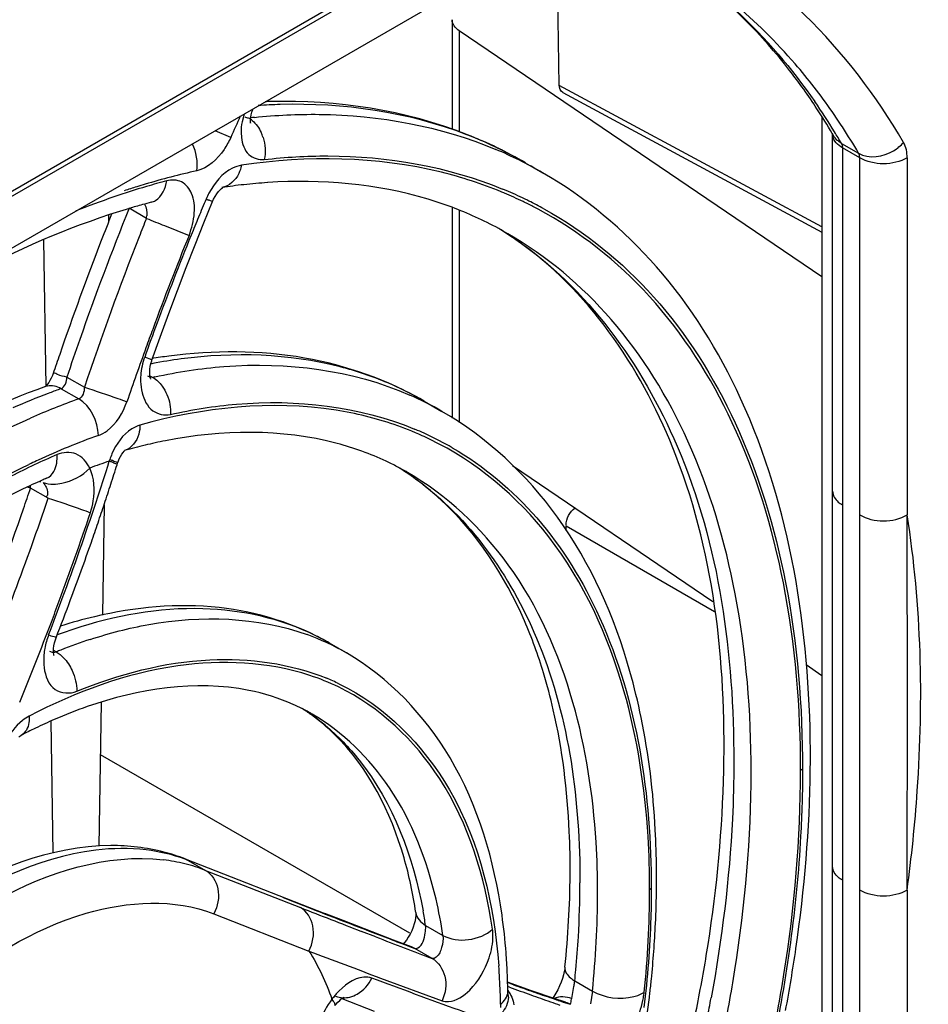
# Model space of a CAD drawing. Header units: inches. Extents: x 0 to 82.7, y 0 to 58.5.
# Tile 62 of 67: x 77.673 to 78.26, y 16.513 to 17.148. Entities that reach past the tile are written whole.
import ezdxf

# ---------------------------------------------------------------- set-up
doc = ezdxf.new("R2010")
doc.units = ezdxf.units.IN
doc.header["$LTSCALE"] = 4.547244
doc.header["$MEASUREMENT"] = 0
doc.layers.get('0').update_dxf_attribs({"linetype": 'CONTINUOUS'})

msp = doc.modelspace()

# ---------------------------------------------------------------- linework, layer by layer
at = {"color": 7, "linetype": 'CONTINUOUS'}
for p, q in [((78.41623, 17.4693), (76.79726, 16.53459)), ((76.81188, 16.53997), (78.38478, 17.44808)), ((78.34919, 17.39388), (76.8459, 16.52596)), ((78.02161, 17.10582), (78.02012, 17.20389)), ((77.95241, 17.14826), (77.95241, 17.07753)), ((78.19117, 16.98228), (77.95693, 17.14117)), ((77.95693, 17.14117), (77.95693, 17.0761)), ((78.19117, 17.01465), (78.02161, 17.10582)), ((78.02383, 17.10122), (78.19117, 17.01124)), ((77.81812, 17.08729), (77.81687, 17.08232)), ((78.19117, 17.08555), (78.19117, 16.4588)), ((77.80956, 17.07225), (77.79943, 17.07648)), ((77.81623, 17.07542), (77.81643, 17.07223)), ((78.19867, 17.07341), (78.19786, 17.07479)), ((78.19805, 16.47416), (78.19805, 17.07437)), ((78.2037, 17.06847), (78.21484, 17.06204)), ((78.21553, 17.0591), (78.20439, 17.06553)), ((78.20439, 17.06553), (78.20439, 16.46532)), ((77.99962, 17.05599), (78.01079, 17.04954)), ((78.21553, 16.45889), (78.21553, 17.0591)), ((78.24615, 17.0591), (78.24615, 16.82868)), ((77.75817, 17.03042), (77.75819, 17.03043)), ((77.79226, 17.01725), (77.79787, 17.0309)), ((77.75514, 17.02005), (77.74392, 17.02653)), ((77.95241, 17.02682), (77.95241, 16.89109)), ((77.95693, 17.02506), (77.95693, 16.88832)), ((77.73063, 17.02206), (77.73056, 17.01743)), ((77.76686, 17.01534), (77.78263, 17.00908)), ((77.98848, 17.01014), (77.98828, 17.01026)), ((77.69037, 16.9115), (77.68891, 17.00621)), ((77.75868, 16.92852), (77.76397, 16.94339)), ((77.75853, 16.92865), (77.75401, 16.93053)), ((77.70373, 16.91758), (77.7151, 16.91101)), ((77.75599, 16.91807), (77.75598, 16.91808)), ((77.7576, 16.91748), (77.756, 16.91815)), ((77.75741, 16.91848), (77.75922, 16.91743)), ((77.75922, 16.91743), (77.7576, 16.91748)), ((77.70003, 16.91012), (77.69902, 16.90975)), ((77.70003, 16.91012), (77.71143, 16.90354)), ((77.93448, 16.90209), (77.94588, 16.89551)), ((77.73148, 16.86439), (77.73115, 16.86336)), ((77.73618, 16.86104), (77.73651, 16.86208)), ((77.99139, 16.86063), (78.12082, 16.77283)), ((77.68035, 16.84602), (77.68033, 16.8474)), ((77.69174, 16.83944), (77.68035, 16.84601)), ((77.68644, 16.85068), (77.68657, 16.84985)), ((77.72781, 16.83524), (77.72673, 16.76399)), ((78.02595, 16.8217), (78.12185, 16.76634)), ((78.02599, 16.81863), (78.02595, 16.8217)), ((77.69579, 16.74608), (77.69635, 16.74801)), ((77.69635, 16.74801), (77.69685, 16.74943)), ((77.87304, 16.74607), (77.88425, 16.7396)), ((77.69513, 16.74128), (77.6969, 16.74026)), ((78.18097, 16.73203), (78.19117, 16.72512)), ((77.72588, 16.7077), (77.72447, 16.61487)), ((77.86201, 16.70015), (77.86177, 16.70029)), ((77.695, 16.61048), (77.69369, 16.69569)), ((77.67419, 16.68638), (77.67418, 16.68638)), ((77.67278, 16.68538), (77.67352, 16.68596)), ((77.72537, 16.6741), (77.92485, 16.55893)), ((78.17863, 16.66456), (78.17738, 16.66369)), ((77.78015, 16.60666), (77.87024, 16.57141)), ((77.78015, 16.60666), (77.7821, 16.60572)), ((77.7821, 16.60572), (77.79323, 16.59929)), ((77.79323, 16.59929), (77.85454, 16.57529)), ((78.08101, 16.58775), (78.07995, 16.58678)), ((78.24615, 16.58651), (78.24615, 16.45889)), ((77.8434, 16.58172), (77.84145, 16.58266)), ((77.8434, 16.58172), (77.86351, 16.57386)), ((77.7987, 16.57123), (77.86001, 16.54722)), ((77.90322, 16.55633), (77.89391, 16.55993)), ((77.9013, 16.5592), (77.91043, 16.5557)), ((77.93529, 16.5638), (77.9465, 16.55733)), ((77.93541, 16.56233), (77.93529, 16.5638)), ((77.93536, 16.56067), (77.93541, 16.56233)), ((77.92616, 16.5499), (77.91467, 16.55427)), ((77.92069, 16.55178), (77.92394, 16.55054)), ((77.92394, 16.55054), (77.92611, 16.54972)), ((77.92611, 16.54972), (77.92834, 16.54888)), ((77.92834, 16.54888), (77.92616, 16.5499)), ((77.9395, 16.54243), (77.92834, 16.54888)), ((78.02525, 16.53674), (78.02524, 16.53673)), ((77.90627, 16.5298), (77.946, 16.51514)), ((78.0316, 16.52798), (78.043, 16.52139)), ((78.00361, 16.52163), (77.98812, 16.52708)), ((77.99213, 16.52539), (77.98814, 16.52681)), ((77.98946, 16.52389), (77.98825, 16.52433)), ((77.98845, 16.52009), (77.98839, 16.52096)), ((78.01829, 16.51661), (78.00361, 16.52163)), ((78.02967, 16.5165), (78.0311, 16.52431)), ((78.043, 16.52139), (78.0417, 16.51321)), ((77.87583, 16.5149), (77.87485, 16.51618)), ((77.88118, 16.5165), (77.90207, 16.50845)), ((78.01817, 16.51791), (78.01746, 16.51689)), ((78.01942, 16.51996), (78.01817, 16.51791)), ((78.02557, 16.51417), (78.01829, 16.51661)), ((77.9837, 16.51291), (77.98377, 16.51085)), ((78.02557, 16.51417), (78.02548, 16.5142))]:
    msp.add_line(p, q, dxfattribs=at)
for points in [[(77.8223, 17.08171), (77.82237, 17.08152), (77.82234, 17.08164), (77.82228, 17.0821), (77.82224, 17.08288), (77.82227, 17.08394), (77.82243, 17.08526), (77.82272, 17.0868), (77.82319, 17.08852), (77.82384, 17.09036)], [(78.2037, 17.06847), (78.20384, 17.0682), (78.20397, 17.06792), (78.20408, 17.06762), (78.20417, 17.06731), (78.20425, 17.06698), (78.20431, 17.06663), (78.20436, 17.06628), (78.20438, 17.06591), (78.20439, 17.06553)], [(78.21553, 17.0591), (78.21552, 17.05948), (78.21549, 17.05985), (78.21545, 17.0602), (78.21539, 17.06055), (78.21531, 17.06088), (78.21522, 17.06119), (78.21511, 17.06149), (78.21498, 17.06177), (78.21484, 17.06204)], [(77.79787, 17.0309), (77.79853, 17.03238), (77.79952, 17.03422), (77.80058, 17.03588), (77.80165, 17.0373), (77.80269, 17.03846), (77.80359, 17.03931)], [(77.80359, 17.03931), (77.80429, 17.03985), (77.80445, 17.03996)], [(77.78078, 16.98833), (77.78649, 17.0029), (77.79226, 17.01725)], [(77.76397, 16.94339), (77.76952, 16.95858), (77.77512, 16.97356), (77.78078, 16.98833)], [(77.75801, 16.9263), (77.75854, 16.92812), (77.75868, 16.92852)], [(77.75794, 16.91638), (77.75793, 16.9164), (77.7578, 16.91673), (77.7576, 16.9174), (77.75742, 16.91836), (77.75729, 16.91959), (77.75726, 16.92105), (77.75736, 16.92268), (77.75761, 16.92445), (77.75801, 16.9263)], [(77.69372, 16.91691), (77.69288, 16.91533), (77.69205, 16.91402), (77.69126, 16.91296), (77.69054, 16.91216), (77.69023, 16.91187)], [(77.69494, 16.91992), (77.69451, 16.91874), (77.69372, 16.91691)], [(77.69023, 16.91187), (77.68997, 16.91164), (77.68965, 16.9114)], [(77.73651, 16.86208), (77.73681, 16.86296), (77.73756, 16.86483), (77.73839, 16.86645), (77.73923, 16.86781), (77.74004, 16.8689), (77.74077, 16.86972), (77.74108, 16.87001)], [(77.69542, 16.73809), (77.69549, 16.73795), (77.69541, 16.73818), (77.69528, 16.73879), (77.69516, 16.73972), (77.69512, 16.74097), (77.69519, 16.7425), (77.69541, 16.74422), (77.69579, 16.74608)], [(77.67352, 16.68596), (77.67404, 16.6863), (77.67419, 16.68638)], [(77.92899, 16.57212), (77.92902, 16.57189), (77.92906, 16.57117), (77.92902, 16.57007), (77.92887, 16.5686), (77.92854, 16.56681), (77.92803, 16.56479), (77.9273, 16.56259), (77.92637, 16.56031), (77.9253, 16.55812)], [(77.91467, 16.55427), (77.88204, 16.56683), (77.87024, 16.57141)], [(77.92293, 16.5543), (77.92177, 16.55283), (77.92075, 16.55171), (77.92057, 16.55152)], [(77.9253, 16.55812), (77.92414, 16.5561), (77.92293, 16.5543)], [(78.02524, 16.53673), (78.02513, 16.5358), (78.02482, 16.53399), (78.02433, 16.53189), (78.02366, 16.52957), (78.02281, 16.52714), (78.02179, 16.52466)], [(78.02179, 16.52466), (78.02064, 16.52223), (78.01942, 16.51996)], [(77.87682, 16.51197), (77.87746, 16.5128), (77.8787, 16.51423), (77.87987, 16.5154), (77.88091, 16.5163)], [(77.88091, 16.5163), (77.88177, 16.51695), (77.8824, 16.51734), (77.88275, 16.51753), (77.88277, 16.51754)]]:
    msp.add_lwpolyline(points, dxfattribs=at)
for centre, radius, start, end in [((77.85223, 16.72225), 0.37142, 91.64649, 93.85424), ((77.84516, 16.71903), 0.37652, 91.52847, 92.02359), ((77.85707, 16.86664), 0.4011, 31.43055, 34.77592), ((77.85579, 16.87344), 0.39693, 30.48313, 33.20369), ((77.87236, 16.863), 0.3961, 33.0517, 34.78672), ((79.46702, 16.33036), 1.81592, 155.41342, 155.88623), ((77.81314, 17.07105), 0.0159, 54.80948, 59.95645), ((77.86527, 16.69204), 0.39525, 95.85595, 96.27081), ((77.81222, 17.06975), 0.01749, 49.95247, 54.81441), ((77.80442, 17.06412), 0.02724, 17.40874, 24.67104), ((78.20528, 17.07437), 0.00724, 180.01727, 188.12469), ((77.84492, 16.85911), 0.4154, 30.26514, 31.44258), ((77.8605, 16.85534), 0.41022, 30.25696, 33.04498), ((77.8761, 16.81614), 0.26948, 60.01013, 67.19054), ((77.86551, 16.82379), 0.26814, 59.99238, 60.57102), ((77.89037, 16.58698), 0.47501, 102.49261, 106.64522), ((77.89923, 16.55617), 0.50706, 106.60725, 107.24601), ((77.89326, 16.5741), 0.48651, 104.88993, 106.48195), ((77.85722, 16.6877), 0.35625, 93.83664, 96.3307), ((77.90168, 16.54591), 0.51594, 106.4907, 108.9593), ((77.90256, 16.54548), 0.51826, 107.24711, 108.18642), ((77.84252, 17.01131), 0.05329, 152.04916, 156.62037), ((77.85917, 16.67004), 0.37402, 96.32851, 98.4972), ((77.8832, 16.79242), 0.26478, 67.07433, 67.61377), ((77.88358, 16.79324), 0.26583, 67.03106, 67.57289), ((77.88373, 16.79365), 0.26344, 64.22466, 67.0759), ((77.88429, 16.79489), 0.26403, 64.18607, 67.03327), ((77.91471, 16.50809), 0.55594, 108.96262, 111.68101), ((77.87562, 16.58867), 0.4571, 104.88511, 105.60273), ((79.65532, 16.25054), 2.01925, 157.21761, 157.5756), ((77.88578, 17.26657), 0.2516, 248.50742, 248.88337), ((77.88423, 16.79472), 0.26226, 63.48614, 64.22265), ((77.88498, 16.79635), 0.26242, 63.51028, 64.18342), ((77.88444, 16.79513), 0.2618, 61.84737, 63.4863), ((77.88539, 16.79716), 0.26151, 61.15585, 63.51099), ((79.68026, 16.25032), 2.08612, 158.15601, 160.63704), ((77.87902, 16.57651), 0.46973, 105.60442, 106.6908), ((79.69281, 16.2454), 2.10866, 158.37005, 158.86419), ((79.50784, 16.31855), 1.88787, 158.18647, 158.57333), ((77.73917, 17.02282), 0.01621, 350.18638, 356.21579), ((78.9831, 20.05566), 3.27457, 247.97574, 248.1967), ((79.6319, 16.2602), 1.99392, 157.5756, 157.93483), ((77.86834, 16.80237), 0.24001, 61.59935, 65.59205), ((77.86899, 16.8036), 0.23862, 59.95303, 61.59513), ((77.85716, 16.80914), 0.23974, 53.97289, 58.47524), ((77.85005, 16.79679), 0.25398, 55.78758, 58.29914), ((79.69202, 16.2457), 2.10782, 158.86406, 160.99095), ((79.69178, 16.24713), 2.08519, 158.59299, 161.43496), ((79.6945, 16.23466), 2.06275, 157.94954, 159.75587), ((79.66183, 16.24853), 2.02605, 157.94684, 159.66512), ((79.68772, 16.23844), 2.05383, 159.65239, 160.30753), ((79.78549, 16.20113), 2.15972, 159.75641, 160.09092), ((79.681, 16.25007), 2.0869, 160.63746, 161.34592), ((79.77867, 16.20345), 2.15252, 160.08725, 161.07286), ((79.68977, 16.24648), 2.10543, 160.99125, 161.34565), ((77.81433, 16.5909), 0.34318, 97.48475, 99.34089), ((77.82206, 16.5941), 0.33815, 97.57215, 100.71309), ((77.82427, 16.58185), 0.3506, 100.69559, 100.90011), ((77.79012, 16.91574), 0.03876, 175.68582, 181.39454), ((77.83828, 16.56258), 0.36355, 102.33469, 102.56056), ((77.69323, 16.90211), 0.00996, 101.78592, 109.62597), ((77.85092, 16.48731), 0.44893, 109.77723, 110.7616), ((77.8275, 16.71676), 0.21399, 60.00315, 67.06581), ((77.86122, 16.46062), 0.47754, 110.78189, 113.73612), ((77.86952, 16.46149), 0.46947, 109.67817, 113.75627), ((77.83904, 16.71046), 0.21368, 59.99939, 66.25107), ((77.84649, 16.68733), 0.21106, 65.7429, 71.0289), ((77.8476, 16.69037), 0.2098, 66.83295, 67.40709), ((77.84791, 16.6911), 0.209, 65.13802, 66.83341), ((77.88106, 16.44173), 0.46549, 109.70119, 114.87087), ((77.84754, 16.68976), 0.20842, 64.21509, 65.73206), ((77.84838, 16.69212), 0.20788, 59.94383, 65.13818), ((77.83535, 16.53453), 0.3487, 103.45148, 105.68945), ((77.83092, 16.55307), 0.32964, 101.1123, 103.45221), ((77.89729, 16.40538), 0.50529, 114.8075, 115.37261), ((77.8914, 16.41669), 0.49083, 113.27421, 115.16172), ((77.77885, 16.84855), 0.04994, 156.98713, 161.51502), ((77.6958, 16.76933), 0.10153, 68.33809, 69.42731), ((77.90339, 16.39117), 0.51903, 115.161, 116.97935), ((77.89962, 16.40044), 0.51076, 115.37194, 115.56338), ((77.86443, 16.46953), 0.41578, 108.69622, 110.5359), ((76.09431, 17.37566), 1.71514, 341.6948, 342.62084), ((77.69561, 16.76864), 0.10117, 68.34239, 69.43479), ((75.99396, 17.41237), 1.82738, 342.02812, 342.44018), ((77.83178, 16.69712), 0.1836, 62.34561, 64.85924), ((77.83214, 16.69781), 0.18282, 60.02417, 62.34429), ((77.82037, 16.70382), 0.18349, 55.91567, 58.21559), ((77.81332, 16.69149), 0.1977, 56.22972, 57.69459), ((77.86911, 16.4372), 0.45182, 113.26552, 113.65837), ((77.81737, 16.69961), 0.18866, 47.46102, 55.87567), ((77.81295, 16.69094), 0.19835, 55.23697, 56.22971), ((77.81225, 16.68993), 0.19959, 53.07465, 55.23552), ((75.97304, 17.41981), 1.80115, 340.97449, 341.42333), ((77.59622, 16.57261), 0.28606, 72.89627, 73.28364), ((77.87446, 16.42509), 0.46506, 113.87976, 114.73953), ((77.87101, 16.43284), 0.45657, 113.65807, 113.8778), ((75.99267, 17.41278), 1.82873, 341.61618, 342.02812), ((75.89539, 17.44795), 1.89662, 337.39282, 341.2861), ((75.92213, 17.43735), 1.855, 338.32534, 340.97485), ((75.93568, 17.42833), 1.88228, 339.68179, 341.6893), ((75.99177, 17.41308), 1.82968, 341.20438, 341.61619), ((75.9286, 17.43018), 1.88826, 339.63736, 341.47112), ((27.46782, 16.70758), 50.77848, 359.863374, 0.136626), ((75.99099, 17.41335), 1.8305, 340.79269, 341.20438), ((75.98966, 17.41381), 1.83191, 339.55819, 340.7926), ((75.77187, 17.48872), 2.05687, 338.99197, 339.68881), ((75.83178, 17.46492), 1.99112, 339.25181, 339.66944), ((75.98877, 17.41414), 1.83286, 338.73602, 339.55826), ((77.79204, 16.4684), 0.30289, 103.45647, 107.74875), ((75.74346, 17.4994), 2.08593, 337.69601, 339.2255), ((77.74022, 16.73308), 0.05154, 159.26551, 169.39989), ((77.80798, 16.44781), 0.32296, 108.08926, 110.00222), ((77.8047, 16.60163), 0.15926, 60.03508, 70.13047), ((77.79433, 16.60976), 0.1574, 59.99658, 63.52857), ((77.82148, 16.43471), 0.32997, 108.10867, 111.63202), ((77.73422, 16.73422), 0.04543, 169.4184, 174.78923), ((77.69516, 16.74452), 0.00461, 270.048, 292.19537), ((77.82783, 16.41825), 0.34762, 111.60595, 112.12764), ((77.81251, 16.57923), 0.15358, 64.34494, 71.74551), ((77.67085, 16.62355), 0.35588, 12.89149, 16.84384), ((77.67024, 16.61502), 0.41264, 11.57848, 15.83312), ((77.81366, 16.58199), 0.1526, 64.48692, 67.73405), ((77.79711, 16.58796), 0.12962, 63.21801, 65.94411), ((77.81845, 16.41485), 0.30737, 109.28927, 113.54698), ((77.79779, 16.58931), 0.12811, 59.92357, 63.21657), ((77.78613, 16.59531), 0.12874, 54.09891, 57.36846), ((77.77804, 16.5815), 0.14475, 50.34696, 57.02634), ((77.78321, 16.59146), 0.13357, 45.62165, 54.05253), ((77.83086, 16.38588), 0.33888, 113.51402, 115.78471), ((77.83938, 16.36816), 0.35854, 115.77871, 117.43601), ((77.42111, 16.67256), 0.76257, 359.39991, 0.32759), ((77.73608, 16.49395), 0.12101, 68.64603, 75.50192), ((77.75225, 16.4913), 0.11558, 76.10056, 83.14193), ((77.74414, 16.5088), 0.10409, 68.6169, 69.78582), ((77.75427, 16.49955), 0.10709, 68.66152, 76.08501), ((77.48125, 16.59452), 0.60317, 359.36138, 0.51004), ((77.43611, 16.60055), 0.59252, 356.7366, 359.56851), ((77.44607, 16.59154), 0.5889, 356.58254, 359.96293), ((77.45022, 16.59495), 0.6342, 357.28478, 359.35384), ((77.65706, 16.51428), 0.29262, 8.45937, 13.11065), ((82.7265, 29.00779), 13.35302, 248.601102, 248.782465), ((81.05511, 24.74817), 8.77529, 248.672164, 248.936837), ((77.63536, 16.51899), 0.30326, 8.4978, 10.28501), ((77.6121, 16.51795), 0.37622, 4.29611, 8.00348), ((77.38591, 16.60337), 0.6428, 354.05071, 356.74011), ((77.91463, 16.56223), 0.02079, 350.76432, 355.69244), ((77.40068, 16.59743), 0.68381, 354.25593, 357.27375), ((80.28294, 22.71182), 6.59948, 248.863425, 249.034109), ((79.84222, 21.59931), 5.40091, 249.04234, 249.15878), ((77.39771, 16.59421), 0.63733, 354.68239, 356.60163), ((80.11599, 22.46838), 6.33637, 249.142915, 249.589914), ((79.78954, 21.42412), 5.22049, 249.03389, 249.2445), ((77.58328, 16.51562), 0.40514, 2.51267, 4.31964), ((77.59589, 16.50769), 0.38784, 1.94206, 4.43307), ((77.37358, 16.59637), 0.66156, 354.06642, 354.69056), ((77.56839, 16.51492), 0.42005, 1.57606, 2.51792), ((77.98272, 16.5331), 0.04914, 352.67363, 354.01132), ((77.36507, 16.60076), 0.71957, 353.58152, 354.2762), ((77.55918, 16.51466), 0.42926, 0.84056, 1.57682), ((78.83606, 18.8621), 2.48676, 250.09605, 250.43194), ((78.71552, 18.56405), 2.1632, 250.46361, 250.81911), ((78.64991, 18.37534), 1.9634, 250.81805, 251.19307), ((77.92958, 16.54037), 0.10279, 351.01148, 351.74038), ((77.95787, 16.53628), 0.0742, 351.73179, 352.69031), ((77.92739, 16.4748), 0.06688, 139.2554, 141.77461), ((77.92309, 16.47847), 0.06123, 137.87458, 139.23914), ((77.57644, 16.50695), 0.40731, 0.83898, 1.95348), ((77.97724, 16.51737), 0.01154, 0.24103, 13.8302), ((78.75377, 18.63059), 2.24106, 250.43189, 250.77563), ((78.5881, 18.19408), 1.77189, 251.19558, 251.39157), ((78.02, 16.49733), 0.01774, 61.03507, 86.79942), ((78.54672, 18.07116), 1.6422, 251.39134, 251.60852), ((78.02094, 16.52689), 0.05583, 349.8784, 353.63554), ((77.34073, 16.60359), 0.74408, 351.65843, 353.57491), ((77.15484, 16.69518), 0.98108, 348.76347, 349.53644), ((78.69782, 18.47039), 2.07137, 250.77778, 250.95889)]:
    msp.add_arc(centre, radius, start, end, dxfattribs=at)
for points, knots in [([(78.24382, 17.06905), (78.22631, 17.09906), (78.18468, 17.15391), (78.12865, 17.19435), (78.09912, 17.20943)], [0, 0, 0, 0, 0.51171, 1, 1, 1, 1]), ([(78.19767, 17.08898), (78.19027, 17.09963), (78.15961, 17.13948), (78.12023, 17.17275), (78.08793, 17.1914)], [0, 0, 0, 0, 0.257993, 1, 1, 1, 1]), ([(78.18792, 17.0908), (78.18238, 17.09926), (78.15971, 17.13113), (78.1317, 17.15928), (78.10857, 17.17675)], [0, 0, 0, 0, 0.258688, 1, 1, 1, 1]), ([(78.11684, 17.1705), (78.1234, 17.16527), (78.14934, 17.14292), (78.1718, 17.11662), (78.18654, 17.09541)], [0, 0, 0, 0, 0.245296, 1, 1, 1, 1]), ([(77.99982, 17.05587), (77.98779, 17.06283), (77.93647, 17.08772), (77.87809, 17.09656), (77.83512, 17.09541)], [0, 0, 0, 0, 0.244315, 1, 1, 1, 1]), ([(77.99726, 17.05733), (77.98592, 17.06373), (77.93727, 17.08673), (77.88219, 17.09467), (77.84156, 17.09351)], [0, 0, 0, 0, 0.242661, 1, 1, 1, 1]), ([(77.82494, 17.08522), (77.83877, 17.08664), (77.89132, 17.08931), (77.94486, 17.07957), (77.98056, 17.06455)], [0, 0, 0, 0, 0.264094, 1, 1, 1, 1]), ([(77.8211, 17.08481), (77.82071, 17.08477), (77.8199, 17.08482), (77.81916, 17.08513), (77.81881, 17.08533)], [0, 0, 0, 0, 0.491953, 1, 1, 1, 1]), ([(77.80956, 17.07225), (77.80833, 17.06955), (77.80339, 17.06051), (77.79484, 17.05253), (77.78762, 17.05074)], [0, 0, 0, 0, 0.284911, 1, 1, 1, 1]), ([(77.81643, 17.07223), (77.81691, 17.06824), (77.81946, 17.06022), (77.82771, 17.05773), (77.83114, 17.05803)], [0, 0, 0, 0, 0.539073, 1, 1, 1, 1]), ([(78.21484, 17.06204), (78.22137, 17.05827), (78.2342, 17.06022), (78.242, 17.06694), (78.24382, 17.06905)], [0, 0, 0, 0, 0.730176, 1, 1, 1, 1]), ([(77.98404, 17.03725), (77.97157, 17.04238), (77.91762, 17.05997), (77.85904, 17.06068), (77.81644, 17.05433)], [0, 0, 0, 0, 0.238449, 1, 1, 1, 1]), ([(77.83114, 17.05803), (77.84479, 17.05957), (77.89666, 17.0627), (77.94965, 17.05355), (77.985, 17.03897)], [0, 0, 0, 0, 0.264428, 1, 1, 1, 1]), ([(77.81644, 17.05433), (77.81447, 17.05399), (77.80545, 17.05085), (77.79892, 17.04285), (77.79544, 17.03629)], [0, 0, 0, 0, 0.211352, 1, 1, 1, 1]), ([(77.81643, 17.05433), (77.81608, 17.05248), (77.81427, 17.04621), (77.80854, 17.04065), (77.8039, 17.03996)], [0, 0, 0, 0, 0.286385, 1, 1, 1, 1]), ([(78.18367, 16.67692), (78.18323, 16.75401), (78.16571, 16.86811), (78.08967, 16.99076), (78.03834, 17.03364), (78.01079, 17.04954)], [0, 0, 0, 0, 0.540909, 0.776838, 1, 1, 1, 1]), ([(77.78263, 17.00907), (77.78444, 17.01368), (77.78672, 17.02271), (77.78572, 17.03543), (77.77868, 17.04491), (77.77136, 17.04504), (77.76824, 17.04428)], [0, 0, 0, 0, 0.316147, 0.584961, 0.795045, 1, 1, 1, 1]), ([(77.96752, 17.02093), (77.9576, 17.02543), (77.91481, 17.04149), (77.868, 17.04547), (77.83339, 17.04316)], [0, 0, 0, 0, 0.23908, 1, 1, 1, 1]), ([(77.75819, 17.03043), (77.75868, 17.03056), (77.75964, 17.03089), (77.76054, 17.03134), (77.76098, 17.0316)], [0, 0, 0, 0, 0.497385, 1, 1, 1, 1]), ([(77.79787, 17.0309), (77.79777, 17.03068), (77.79649, 17.03166), (77.79581, 17.03161), (77.79513, 17.03186)], [0, 0, 0, 0, 0.25473, 1, 1, 1, 1]), ([(77.74412, 17.02645), (77.67587, 17.00599), (77.53703, 16.92945), (77.35896, 16.75774), (77.21038, 16.53777), (77.14073, 16.3703), (77.11624, 16.28442)], [0, 0, 0, 0, 0.212728, 0.463217, 0.733337, 1, 1, 1, 1]), ([(78.17738, 16.66369), (78.17738, 16.70424), (78.17112, 16.78124), (78.13912, 16.88672), (78.08526, 16.97161), (78.03478, 17.01161), (78.00796, 17.02596)], [0, 0, 0, 0, 0.290405, 0.549455, 0.782129, 1, 1, 1, 1]), ([(78.01155, 17.02623), (78.03806, 17.01163), (78.08784, 16.9713), (78.1409, 16.8865), (78.17245, 16.78146), (78.17863, 16.70487), (78.17863, 16.66456)], [0, 0, 0, 0, 0.217815, 0.450675, 0.709817, 1, 1, 1, 1]), ([(78.14545, 16.66286), (78.14545, 16.7013), (78.13965, 16.77438), (78.11004, 16.87479), (78.06027, 16.9563), (78.01348, 16.99567), (77.98848, 17.01014)], [0, 0, 0, 0, 0.289777, 0.549038, 0.782227, 1, 1, 1, 1]), ([(77.99286, 17.00682), (78.0397, 16.97497), (78.118, 16.86628), (78.13428, 16.73825), (78.13427, 16.66922)], [0, 0, 0, 0, 0.450711, 1, 1, 1, 1]), ([(78.12761, 16.6568), (78.12967, 16.72755), (78.1177, 16.85699), (78.0435, 16.97006), (77.99816, 17.00302)], [0, 0, 0, 0, 0.558081, 1, 1, 1, 1]), ([(77.93464, 16.902), (77.91087, 16.91575), (77.85616, 16.93505), (77.79855, 16.93495), (77.76962, 16.93115)], [0, 0, 0, 0, 0.48486, 1, 1, 1, 1]), ([(77.76062, 16.91774), (77.77528, 16.92094), (77.83, 16.92957), (77.88807, 16.92234), (77.9251, 16.90604)], [0, 0, 0, 0, 0.270602, 1, 1, 1, 1]), ([(77.91088, 16.91384), (77.90097, 16.91804), (77.85814, 16.93252), (77.81151, 16.93381), (77.77751, 16.9293)], [0, 0, 0, 0, 0.238958, 1, 1, 1, 1]), ([(77.70373, 16.91758), (77.7016, 16.91824), (77.69947, 16.91801), (77.69521, 16.92069), (77.69495, 16.91992)], [0, 0, 0, 0, 0.733755, 1, 1, 1, 1]), ([(77.68988, 16.91149), (77.63063, 16.89035), (77.5128, 16.81908), (77.36496, 16.66609), (77.24639, 16.47611), (77.19408, 16.33354), (77.17743, 16.26131)], [0, 0, 0, 0, 0.220475, 0.472972, 0.74022, 1, 1, 1, 1]), ([(77.7151, 16.91101), (77.72235, 16.90878), (77.73151, 16.9057), (77.74059, 16.9024), (77.74253, 16.90166)], [0, 0, 0, 0, 0.785366, 1, 1, 1, 1]), ([(77.91511, 16.88693), (77.90291, 16.89112), (77.84904, 16.90437), (77.79171, 16.89807), (77.75098, 16.88664)], [0, 0, 0, 0, 0.233591, 1, 1, 1, 1]), ([(77.75232, 16.90754), (77.75342, 16.90315), (77.7574, 16.89468), (77.76686, 16.89272), (77.77065, 16.89349)], [0, 0, 0, 0, 0.538633, 1, 1, 1, 1]), ([(77.77065, 16.89349), (77.78465, 16.89661), (77.83696, 16.90512), (77.89246, 16.89894), (77.9282, 16.88407)], [0, 0, 0, 0, 0.270375, 1, 1, 1, 1]), ([(77.72413, 16.87997), (77.72612, 16.88072), (77.73468, 16.88547), (77.74003, 16.89455), (77.74253, 16.90166)], [0, 0, 0, 0, 0.219995, 1, 1, 1, 1]), ([(77.19529, 16.24661), (77.22767, 16.3871), (77.32532, 16.58712), (77.51244, 16.79139), (77.62383, 16.86633), (77.6804, 16.89118)], [0, 0, 0, 0, 0.522137, 0.776241, 1, 1, 1, 1]), ([(78.06723, 16.7276), (78.05719, 16.76292), (78.02824, 16.82881), (77.97505, 16.87868), (77.94588, 16.89551)], [0, 0, 0, 0, 0.52163, 1, 1, 1, 1]), ([(77.75098, 16.88664), (77.74913, 16.88609), (77.74105, 16.88231), (77.73557, 16.87441), (77.73288, 16.86808)], [0, 0, 0, 0, 0.218344, 1, 1, 1, 1]), ([(77.75097, 16.88664), (77.75094, 16.8847), (77.75026, 16.87821), (77.74555, 16.87151), (77.74105, 16.87024)], [0, 0, 0, 0, 0.293517, 1, 1, 1, 1]), ([(77.90978, 16.86332), (77.89963, 16.86809), (77.85414, 16.8846), (77.80362, 16.88364), (77.76739, 16.87653)], [0, 0, 0, 0, 0.232997, 1, 1, 1, 1]), ([(78.06332, 16.71521), (78.05318, 16.75061), (78.02375, 16.8161), (77.96797, 16.86304), (77.9382, 16.87742)], [0, 0, 0, 0, 0.526948, 1, 1, 1, 1]), ([(77.9525, 16.87205), (77.97297, 16.8602), (78.01129, 16.82796), (78.0684, 16.73437), (78.08102, 16.64704), (78.08101, 16.58775)], [0, 0, 0, 0, 0.21843, 0.452314, 1, 1, 1, 1]), ([(77.71858, 16.85889), (77.7167, 16.8627), (77.71072, 16.86998), (77.70122, 16.86914), (77.69746, 16.86758)], [0, 0, 0, 0, 0.511024, 1, 1, 1, 1]), ([(77.22173, 16.24054), (77.2525, 16.37401), (77.34437, 16.56447), (77.52051, 16.7615), (77.62555, 16.83553), (77.67923, 16.8612)], [0, 0, 0, 0, 0.519851, 0.774185, 1, 1, 1, 1]), ([(77.71898, 16.83012), (77.7198, 16.8326), (77.72213, 16.84198), (77.72151, 16.85242), (77.71858, 16.85888)], [0, 0, 0, 0, 0.268743, 1, 1, 1, 1]), ([(77.73618, 16.86104), (77.73627, 16.86135), (77.73448, 16.86183), (77.73378, 16.86234), (77.73295, 16.86267)], [0, 0, 0, 0, 0.263388, 1, 1, 1, 1]), ([(77.73651, 16.86208), (77.7366, 16.86238), (77.7348, 16.86286), (77.73411, 16.86336), (77.73328, 16.86369)], [0, 0, 0, 0, 0.262844, 1, 1, 1, 1]), ([(78.03045, 16.70762), (78.02144, 16.73909), (77.99595, 16.7973), (77.94904, 16.84141), (77.92355, 16.85612)], [0, 0, 0, 0, 0.52666, 1, 1, 1, 1]), ([(77.67984, 16.84746), (77.62872, 16.82391), (77.52797, 16.75459), (77.3573, 16.56754), (77.26716, 16.38545), (77.23556, 16.25724)], [0, 0, 0, 0, 0.22297, 0.476869, 1, 1, 1, 1]), ([(77.93215, 16.84949), (77.96654, 16.82365), (78.02291, 16.74005), (78.03498, 16.64333), (78.03497, 16.59116)], [0, 0, 0, 0, 0.451855, 1, 1, 1, 1]), ([(77.69138, 16.84292), (77.69137, 16.8425), (77.69125, 16.84164), (77.6909, 16.84084), (77.69068, 16.84046)], [0, 0, 0, 0, 0.485201, 1, 1, 1, 1]), ([(77.69174, 16.83944), (77.69893, 16.83721), (77.70803, 16.83414), (77.71705, 16.83086), (77.71899, 16.83012)], [0, 0, 0, 0, 0.784, 1, 1, 1, 1]), ([(78.19805, 16.84394), (78.19805, 16.84132), (78.20039, 16.83769), (78.20343, 16.83565), (78.20438, 16.8351)], [0, 0, 0, 0, 0.705131, 1, 1, 1, 1]), ([(78.01146, 16.72667), (78.00799, 16.73808), (77.99321, 16.77914), (77.96834, 16.81715), (77.94492, 16.83862)], [0, 0, 0, 0, 0.272864, 1, 1, 1, 1]), ([(78.24615, 16.58651), (78.249, 16.6078), (78.25729, 16.68822), (78.25544, 16.77001), (78.24615, 16.82868)], [0, 0, 0, 0, 0.265593, 1, 1, 1, 1]), ([(77.86449, 16.75066), (77.84214, 16.76179), (77.78812, 16.77372), (77.73463, 16.7636), (77.7077, 16.75481)], [0, 0, 0, 0, 0.468539, 1, 1, 1, 1]), ([(77.87318, 16.74598), (77.85163, 16.75846), (77.80043, 16.77433), (77.74773, 16.76922), (77.72155, 16.76298)], [0, 0, 0, 0, 0.480711, 1, 1, 1, 1]), ([(77.71891, 16.74833), (77.73125, 16.75236), (77.7767, 16.76432), (77.82673, 16.76302), (77.85883, 16.7514)], [0, 0, 0, 0, 0.275406, 1, 1, 1, 1]), ([(77.69685, 16.74943), (77.69698, 16.74986), (77.69405, 16.74986), (77.69321, 16.75087), (77.69202, 16.75133)], [0, 0, 0, 0, 0.258463, 1, 1, 1, 1]), ([(77.69516, 16.73992), (77.69475, 16.73992), (77.6939, 16.74003), (77.69313, 16.74037), (77.69276, 16.74058)], [0, 0, 0, 0, 0.493737, 1, 1, 1, 1]), ([(77.98466, 16.57033), (77.97968, 16.60562), (77.96048, 16.67217), (77.91172, 16.72374), (77.88425, 16.7396)], [0, 0, 0, 0, 0.529111, 1, 1, 1, 1]), ([(77.86061, 16.72508), (77.83356, 16.73402), (77.76878, 16.73671), (77.70947, 16.71441), (77.67955, 16.69888)], [0, 0, 0, 0, 0.458092, 1, 1, 1, 1]), ([(77.71011, 16.71483), (77.73736, 16.72591), (77.7914, 16.74049), (77.84791, 16.73287), (77.87149, 16.72321)], [0, 0, 0, 0, 0.535839, 1, 1, 1, 1]), ([(77.68911, 16.73005), (77.68979, 16.72483), (77.69366, 16.71366), (77.70579, 16.71315), (77.71011, 16.71483)], [0, 0, 0, 0, 0.531307, 1, 1, 1, 1]), ([(77.84995, 16.70632), (77.84077, 16.71043), (77.79745, 16.724), (77.74989, 16.71647), (77.71692, 16.70496)], [0, 0, 0, 0, 0.223599, 1, 1, 1, 1]), ([(77.87939, 16.71971), (77.90911, 16.70552), (77.96345, 16.65007), (77.97952, 16.57689), (77.98257, 16.53766)], [0, 0, 0, 0, 0.455679, 1, 1, 1, 1]), ([(77.97854, 16.56135), (77.97347, 16.59523), (77.9546, 16.65832), (77.90554, 16.7049), (77.879, 16.71767)], [0, 0, 0, 0, 0.537705, 1, 1, 1, 1]), ([(78.07995, 16.58678), (78.07995, 16.59823), (78.07868, 16.64144), (78.07207, 16.68464), (78.06332, 16.71521)], [0, 0, 0, 0, 0.264675, 1, 1, 1, 1]), ([(78.04637, 16.58465), (78.04637, 16.59561), (78.04516, 16.63699), (78.03883, 16.67835), (78.03045, 16.70762)], [0, 0, 0, 0, 0.264666, 1, 1, 1, 1]), ([(77.67955, 16.69888), (77.67799, 16.69806), (77.6715, 16.69374), (77.66669, 16.68723), (77.66396, 16.6819)], [0, 0, 0, 0, 0.227264, 1, 1, 1, 1]), ([(77.67951, 16.69885), (77.67958, 16.69747), (77.67949, 16.69289), (77.67708, 16.68788), (77.67419, 16.68638)], [0, 0, 0, 0, 0.298892, 1, 1, 1, 1]), ([(77.94205, 16.58066), (77.93614, 16.60596), (77.91826, 16.65284), (77.8819, 16.68861), (77.86201, 16.70015)], [0, 0, 0, 0, 0.530471, 1, 1, 1, 1]), ([(78.02861, 16.59608), (78.02868, 16.60554), (78.02804, 16.64138), (78.02366, 16.67722), (78.01775, 16.70295)], [0, 0, 0, 0, 0.263803, 1, 1, 1, 1]), ([(77.8704, 16.69295), (77.87851, 16.68623), (77.91062, 16.65319), (77.92745, 16.60777), (77.93374, 16.57313)], [0, 0, 0, 0, 0.230222, 1, 1, 1, 1]), ([(78.0844, 16.59989), (78.08432, 16.60841), (78.08332, 16.64124), (78.07939, 16.67401), (78.07449, 16.69784)], [0, 0, 0, 0, 0.259391, 1, 1, 1, 1]), ([(77.92899, 16.57211), (77.92721, 16.58402), (77.9186, 16.62546), (77.89838, 16.66567), (77.87663, 16.68693)], [0, 0, 0, 0, 0.283713, 1, 1, 1, 1]), ([(78.13427, 16.66922), (78.13427, 16.65695), (78.13295, 16.60594), (78.12664, 16.55511), (78.11961, 16.517)], [0, 0, 0, 0, 0.240396, 1, 1, 1, 1]), ([(78.12692, 16.49075), (78.12996, 16.50549), (78.14032, 16.5623), (78.14545, 16.62015), (78.14545, 16.66286)], [0, 0, 0, 0, 0.260459, 1, 1, 1, 1]), ([(78.15827, 16.48622), (78.16139, 16.50141), (78.1721, 16.55999), (78.17737, 16.61964), (78.17738, 16.66369)], [0, 0, 0, 0, 0.260478, 1, 1, 1, 1]), ([(78.17862, 16.66455), (78.17862, 16.65011), (78.17685, 16.58979), (78.16843, 16.52974), (78.15909, 16.48482)], [0, 0, 0, 0, 0.239305, 1, 1, 1, 1]), ([(78.16768, 16.50878), (78.17017, 16.52206), (78.17878, 16.57358), (78.18324, 16.62585), (78.18364, 16.66458)], [0, 0, 0, 0, 0.258599, 1, 1, 1, 1]), ([(78.10932, 16.5055), (78.11197, 16.51841), (78.12124, 16.56839), (78.12652, 16.61916), (78.12761, 16.6568)], [0, 0, 0, 0, 0.259209, 1, 1, 1, 1]), ([(77.75492, 16.61248), (77.74418, 16.61378), (77.69411, 16.61297), (77.64716, 16.58898), (77.61575, 16.5663)], [0, 0, 0, 0, 0.218211, 1, 1, 1, 1]), ([(77.6214, 16.55582), (77.63332, 16.56479), (77.67606, 16.59313), (77.72959, 16.61047), (77.76606, 16.60605)], [0, 0, 0, 0, 0.288865, 1, 1, 1, 1]), ([(77.76638, 16.61111), (77.75525, 16.614), (77.70474, 16.61975), (77.65459, 16.59949), (77.62184, 16.57882)], [0, 0, 0, 0, 0.228906, 1, 1, 1, 1]), ([(77.79323, 16.59929), (77.79736, 16.59691), (77.80336, 16.58692), (77.80119, 16.57609), (77.7987, 16.57123)], [0, 0, 0, 0, 0.4661, 1, 1, 1, 1]), ([(78.20438, 16.59293), (78.20344, 16.59348), (78.20039, 16.59552), (78.19805, 16.59915), (78.19805, 16.60176)], [0, 0, 0, 0, 0.294934, 1, 1, 1, 1]), ([(78.08101, 16.58774), (78.08101, 16.58147), (78.0806, 16.55576), (78.07859, 16.53008), (78.07628, 16.51077)], [0, 0, 0, 0, 0.243669, 1, 1, 1, 1]), ([(77.62374, 16.51865), (77.65086, 16.54156), (77.70474, 16.577), (77.77308, 16.58126), (77.7987, 16.57123)], [0, 0, 0, 0, 0.563404, 1, 1, 1, 1]), ([(77.86001, 16.54722), (77.86249, 16.55208), (77.86466, 16.56291), (77.85866, 16.57291), (77.85454, 16.57529)], [0, 0, 0, 0, 0.533763, 1, 1, 1, 1]), ([(77.9763, 16.54279), (77.97785, 16.5474), (77.97911, 16.5537), (77.97873, 16.55997), (77.97854, 16.56135)], [0, 0, 0, 0, 0.776686, 1, 1, 1, 1]), ([(77.92834, 16.54888), (77.92897, 16.54866), (77.93353, 16.55021), (77.93457, 16.55534), (77.93515, 16.5589)], [0, 0, 0, 0, 0.157055, 1, 1, 1, 1]), ([(77.9465, 16.55733), (77.94688, 16.55475), (77.94592, 16.54969), (77.94389, 16.54401), (77.94038, 16.54213), (77.9395, 16.54243)], [0, 0, 0, 0, 0.440323, 0.842666, 1, 1, 1, 1]), ([(77.9395, 16.54243), (77.9436, 16.54009), (77.94981, 16.53065), (77.94821, 16.51994), (77.946, 16.51514)], [0, 0, 0, 0, 0.471596, 1, 1, 1, 1]), ([(78.02524, 16.53672), (78.02499, 16.5342), (78.02758, 16.53054), (78.03059, 16.52855), (78.0316, 16.52798)], [0, 0, 0, 0, 0.687239, 1, 1, 1, 1]), ([(77.90069, 16.52977), (77.89905, 16.53035), (77.89007, 16.53112), (77.88235, 16.5247), (77.87768, 16.51954)], [0, 0, 0, 0, 0.199741, 1, 1, 1, 1]), ([(77.97511, 16.50251), (77.96914, 16.50466), (77.94428, 16.51359), (77.91948, 16.52271), (77.90069, 16.52977)], [0, 0, 0, 0, 0.240259, 1, 1, 1, 1]), ([(77.946, 16.51514), (77.94728, 16.51469), (77.95401, 16.5139), (77.96012, 16.51832), (77.96382, 16.52201)], [0, 0, 0, 0, 0.205757, 1, 1, 1, 1]), ([(78.043, 16.52139), (78.05076, 16.51691), (78.06351, 16.5153), (78.07442, 16.51929), (78.07642, 16.52071)], [0, 0, 0, 0, 0.785006, 1, 1, 1, 1]), ([(77.87682, 16.51197), (77.87704, 16.51227), (77.87682, 16.51351), (77.87623, 16.51433), (77.87583, 16.5149)], [0, 0, 0, 0, 0.346755, 1, 1, 1, 1]), ([(78.02859, 16.51285), (78.02885, 16.51297), (78.02929, 16.51452), (78.02947, 16.51577), (78.02961, 16.51687)], [0, 0, 0, 0, 0.208284, 1, 1, 1, 1])]:
    msp.add_open_spline(points, degree=3, knots=knots, dxfattribs=at)
for points in [[(77.95693, 17.14117), (77.95461, 17.14275), (77.95241, 17.14547), (77.95241, 17.14827)], [(78.02384, 17.10122), (78.02228, 17.10206), (78.02157, 17.10424), (78.02155, 17.10601)], [(77.81687, 17.08232), (77.81644, 17.08005), (77.81621, 17.07773), (77.81623, 17.07542)], [(77.82348, 17.08313), (77.82591, 17.08109), (77.82784, 17.07838), (77.82917, 17.07549)], [(77.78761, 17.05075), (77.78845, 17.05653), (77.78745, 17.06283), (77.78482, 17.06804)], [(77.83041, 17.07227), (77.83184, 17.06774), (77.83223, 17.06266), (77.83114, 17.05803)], [(78.20439, 17.06553), (78.2015, 17.0672), (78.19859, 17.07004), (78.19812, 17.07335)], [(78.2037, 17.06847), (78.20167, 17.06964), (78.19986, 17.07138), (78.19867, 17.07341)], [(78.24615, 17.0591), (78.24615, 17.06251), (78.24554, 17.06611), (78.24382, 17.06905)], [(78.24615, 17.0591), (78.23731, 17.05399), (78.22437, 17.05399), (78.21553, 17.0591)], [(77.76098, 17.0316), (77.76518, 17.03408), (77.7675, 17.03947), (77.76824, 17.04429)], [(77.75399, 17.02916), (77.75523, 17.02698), (77.75551, 17.02425), (77.75535, 17.02175)], [(77.75401, 16.93053), (77.75268, 16.92671), (77.75177, 16.92269), (77.75147, 16.91866)], [(77.70003, 16.91012), (77.70265, 16.91105), (77.70368, 16.9148), (77.70373, 16.91758)], [(77.75922, 16.91743), (77.76164, 16.91603), (77.76373, 16.914), (77.76537, 16.91174)], [(77.70003, 16.91012), (77.69743, 16.91162), (77.69414, 16.91247), (77.6912, 16.91186)], [(77.7151, 16.91101), (77.71507, 16.90824), (77.71405, 16.90447), (77.71143, 16.90354)], [(77.75137, 16.9148), (77.75143, 16.91236), (77.75173, 16.90991), (77.75232, 16.90754)], [(77.76537, 16.91174), (77.76658, 16.91006), (77.76758, 16.90822), (77.76838, 16.90632)], [(77.72413, 16.87997), (77.72392, 16.88889), (77.71916, 16.89908), (77.71143, 16.90354)], [(77.76838, 16.90632), (77.77006, 16.90231), (77.771, 16.89782), (77.77065, 16.89349)], [(77.69543, 16.85676), (77.69724, 16.85995), (77.69769, 16.86392), (77.69746, 16.86758)], [(77.70049, 16.84911), (77.70721, 16.85046), (77.71388, 16.8539), (77.71858, 16.85888)], [(77.69064, 16.85228), (77.69265, 16.85314), (77.69436, 16.85485), (77.69543, 16.85676)], [(77.68838, 16.84967), (77.69052, 16.84881), (77.6929, 16.84851), (77.6952, 16.84853)], [(77.68838, 16.84967), (77.68984, 16.84768), (77.69141, 16.84538), (77.69138, 16.84292)], [(77.6952, 16.84853), (77.69697, 16.84855), (77.69875, 16.84876), (77.70049, 16.84911)], [(78.02602, 16.82203), (78.02596, 16.82623), (78.02847, 16.83071), (78.03184, 16.83321)], [(78.21553, 16.82868), (78.22437, 16.82357), (78.23732, 16.82357), (78.24616, 16.82867)], [(77.68898, 16.73835), (77.68873, 16.73559), (77.68875, 16.73279), (77.68911, 16.73005)], [(77.6969, 16.74026), (77.69863, 16.73926), (77.70021, 16.73795), (77.7016, 16.73651)], [(77.7016, 16.73651), (77.70392, 16.73412), (77.7058, 16.73125), (77.7072, 16.72822)], [(77.7072, 16.72822), (77.70911, 16.72408), (77.71023, 16.71941), (77.71012, 16.71484)], [(77.78011, 16.60648), (77.77201, 16.60946), (77.76349, 16.61144), (77.75492, 16.61248)], [(78.043, 16.52139), (78.04518, 16.5424), (78.04637, 16.56354), (78.04637, 16.58465)], [(78.07642, 16.5207), (78.0787, 16.54264), (78.07995, 16.56472), (78.07995, 16.58677)], [(78.24616, 16.5865), (78.23732, 16.5814), (78.22437, 16.5814), (78.21553, 16.58651)], [(77.92899, 16.5721), (77.92951, 16.56867), (77.93228, 16.56554), (77.93529, 16.5638)], [(77.9465, 16.55733), (77.95582, 16.55195), (77.97067, 16.554), (77.97854, 16.56135)], [(77.86001, 16.54722), (77.86618, 16.53756), (77.87109, 16.52702), (77.87485, 16.51618)], [(77.96382, 16.52201), (77.96954, 16.52772), (77.97374, 16.53513), (77.9763, 16.54279)], [(77.89122, 16.51944), (77.89529, 16.52174), (77.89864, 16.52558), (77.90069, 16.52977)], [(77.9837, 16.51291), (77.98619, 16.51476), (77.98844, 16.51785), (77.98839, 16.52096)], [(77.98837, 16.52181), (77.99048, 16.51915), (77.99185, 16.5158), (77.99238, 16.51244)], [(77.87485, 16.51618), (77.87154, 16.51179), (77.86887, 16.50683), (77.86711, 16.50163)], [(77.87721, 16.51804), (77.87872, 16.51746), (77.88036, 16.51713), (77.88198, 16.51707)], [(77.88198, 16.51707), (77.8835, 16.51701), (77.88503, 16.51718), (77.8865, 16.51755)], [(77.8865, 16.51755), (77.88815, 16.51795), (77.88974, 16.51861), (77.89122, 16.51944)], [(77.98878, 16.51742), (77.9888, 16.5137), (77.9869, 16.50992), (77.98439, 16.50718)], [(78.02967, 16.5165), (78.0261, 16.5177), (78.02176, 16.51823), (78.01835, 16.5166)], [(78.06399, 16.48913), (78.06994, 16.49733), (78.07412, 16.50711), (78.0759, 16.51708)]]:
    msp.add_open_spline(points, degree=3, dxfattribs=at)

doc.saveas('drawing.dxf')
